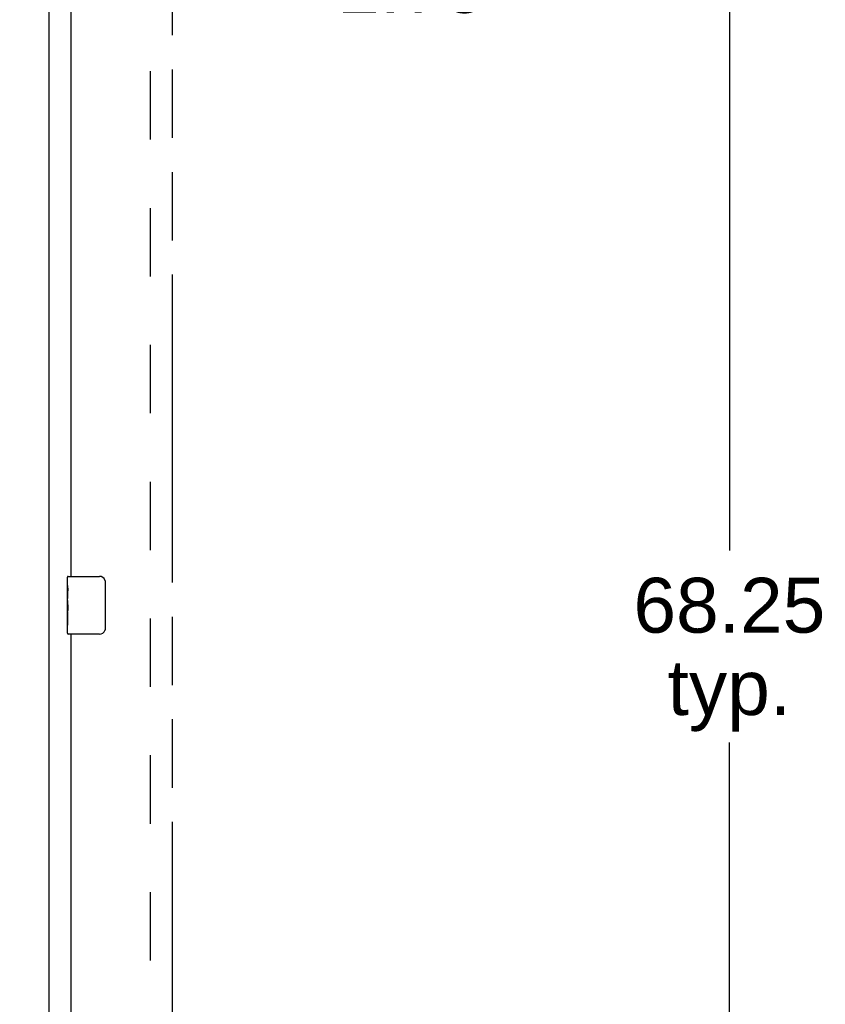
# Model space of a CAD drawing. Header units: inches. Extents: x 0 to 215, y 0 to 139.
# Tile 34 of 91: x 35 to 49, y 62 to 79. Entities that reach past the tile are written whole.
import ezdxf

# ---------------------------------------------------------------- set-up
doc = ezdxf.new("R2010")
doc.units = ezdxf.units.IN
doc.header["$LTSCALE"] = 11.835443
doc.header["$MEASUREMENT"] = 0
doc.linetypes.add('HIDDEN', pattern=[0.2, 0.1, -0.1])
doc.linetypes.add('PHANTOM', pattern=[0.8, 0.45, -0.05, 0.1, -0.05, 0.1, -0.05])
doc.layers.get('0').update_dxf_attribs({"linetype": 'CONTINUOUS'})
for name, color, linetype in [('02___PRT_ALL_AXES', 7, 'CONTINUOUS'), ('AVAILABLE_DOOR_SPACE', 7, 'CONTINUOUS'), ('DEFAULT_2', 8, 'HIDDEN'), ('DIMENSIONS', 7, 'CONTINUOUS')]:
    doc.layers.add(name, color=color, linetype=linetype)
doc.styles.get("Standard").update_dxf_attribs({"font": 'arial.ttf'})
doc.dimstyles.new('DIMSTYLE_1', dxfattribs={"dimtxt": 0.949367, "dimasz": 1.265823, "dimexe": 0.09, "dimexo": 0.07, "dimgap": 0.0375, "dimtad": 0, "dimtih": 1, "dimtoh": 1, "dimzin": 4, "dimdsep": 46, "dimtxsty": 'Standard', "dimblk": '_FILLED', "dimblk1": '_FILLED', "dimblk2": '_FILLED', "dimcen": 0.09, "dimazin": 1, "dimtfac": 1, "dimtofl": 0, "dimtmove": 0, "dimatfit": 3, "dimldrblk": '_FILLED', "dimfxl": 1, "dimtolj": 1, "dimtzin": 4, "dimarcsym": 0})

# ---------------------------------------------------------------- blocks, each defined once
blk = doc.blocks.new('_FILLED')
at = {"color": 0, "linetype": 'ByBlock'}
blk.add_solid([(0, 0), (-1, 0.2), (-1, -0.2)], dxfattribs=at)
blk = doc.blocks.new('*D11')
at = {"layer": 'DIMENSIONS', "color": 2, "linetype": 'Continuous'}
for p, q in [((35.523, 79.246), (32.991, 79.246)), ((37.273, 79.246), (39.653, 79.246))]:
    blk.add_line(p, q, dxfattribs=at)
at = {"layer": 'DIMENSIONS', "color": 2, "linetype": 'Continuous', "xscale": 1.2658227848, "yscale": 1.2658227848, "zscale": 1.2658227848}
blk.add_blockref('_FILLED', (35.523, 79.246), dxfattribs=at)
at = {"layer": 'DIMENSIONS', "color": 2, "linetype": 'Continuous', "xscale": 1.2658227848, "yscale": 1.2658227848, "zscale": 1.2658227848, "rotation": 180}
blk.add_blockref('_FILLED', (37.273, 79.246), dxfattribs=at)
at = {"layer": 'DIMENSIONS', "color": 2, "linetype": 'Continuous', "insert": (40.128, 79.721), "char_height": 0.9494, "width": 2.57988, "attachment_point": 1, "line_spacing_factor": 0.9}
blk.add_mtext('1.75', dxfattribs=at)
blk = doc.blocks.new('*D14')
at = {"layer": 'DIMENSIONS', "color": 2, "linetype": 'Continuous'}
for p, q in [((47.678, 102.647), (45.773, 102.647)), ((46.912, 102.647), (46.912, 69.472)), ((46.912, 34.397), (46.912, 66.149))]:
    blk.add_line(p, q, dxfattribs=at)
at = {"layer": 'DIMENSIONS', "color": 2, "linetype": 'Continuous', "xscale": 1.2658227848, "yscale": 1.2658227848, "zscale": 1.2658227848}
for p, rotation in [((46.912, 102.647), 90), ((46.912, 34.397), 270)]:
    blk.add_blockref('_FILLED', p, dxfattribs=dict(at, rotation=rotation))
at = {"layer": 'DIMENSIONS', "color": 2, "linetype": 'Continuous', "insert": (46.912, 68.997), "char_height": 0.9494, "width": 3.31749, "attachment_point": 2, "line_spacing_factor": 0.9}
blk.add_mtext('68.25\\Ptyp.', dxfattribs=at)

msp = doc.modelspace()

# ---------------------------------------------------------------- linework, layer by layer
at = {"color": 3, "linetype": 'Continuous'}
for p, q in [((35.148, 32.626), (35.148, 107.616)), ((35.523, 98.272), (35.523, 69.022)), ((35.523, 68.022), (35.523, 38.772))]:
    msp.add_line(p, q, dxfattribs=at)
at = {"color": 7, "linetype": 'Continuous'}
for p, q in [((35.463, 68.862), (35.463, 69.007)), ((35.478, 69.022), (36.018, 69.022)), ((36.118, 68.922), (36.118, 68.122)), ((35.463, 68.604), (35.463, 68.638)), ((35.463, 68.407), (35.463, 68.438)), ((35.463, 68.037), (35.463, 68.177)), ((36.018, 68.022), (35.478, 68.022))]:
    msp.add_line(p, q, dxfattribs=at)
for points in [[(36.111, 68.959), (36.113, 68.953), (36.115, 68.947), (36.116, 68.941), (36.117, 68.935), (36.118, 68.929), (36.118, 68.922)], [(36.118, 68.122), (36.118, 68.116), (36.117, 68.11), (36.116, 68.104), (36.115, 68.098), (36.113, 68.092), (36.111, 68.086)]]:
    msp.add_lwpolyline(points, dxfattribs=at)
for centre, radius, start, end in [((35.478, 69.007), 0.015, 90, 180), ((36.018, 68.922), 0.1, 21.1999, 90), ((35.478, 68.037), 0.015, 180, 270), ((36.018, 68.122), 0.1, 270, 338.7946)]:
    msp.add_arc(centre, radius, start, end, dxfattribs=at)
at = {"layer": '02___PRT_ALL_AXES', "color": 7, "linetype": 'Continuous'}
for p, q in [((35.463, 68.862), (35.463, 69.007)), ((35.463, 68.604), (35.463, 68.861)), ((35.469, 68.805), (35.463, 68.805)), ((35.463, 68.774), (35.47, 68.774)), ((35.47, 68.638), (35.47, 68.774)), ((35.463, 68.638), (35.47, 68.638)), ((35.463, 68.037), (35.463, 68.601)), ((35.465, 68.575), (35.463, 68.575)), ((35.465, 68.577), (35.466, 68.555)), ((35.463, 68.443), (35.469, 68.443)), ((35.463, 68.407), (35.47, 68.407)), ((35.463, 68.344), (35.47, 68.344)), ((35.47, 68.177), (35.47, 68.407)), ((35.463, 68.177), (35.47, 68.177))]:
    msp.add_line(p, q, dxfattribs=at)
for points in [[(35.463, 68.862), (35.463, 68.858), (35.464, 68.853), (35.464, 68.848), (35.466, 68.835)], [(35.466, 68.835), (35.467, 68.827), (35.468, 68.819), (35.468, 68.811)], [(35.468, 68.811), (35.469, 68.802), (35.47, 68.793), (35.47, 68.783), (35.47, 68.774)], [(35.463, 68.604), (35.463, 68.596), (35.464, 68.587), (35.465, 68.577)], [(35.466, 68.555), (35.467, 68.543), (35.468, 68.531), (35.469, 68.519), (35.47, 68.506), (35.47, 68.493), (35.47, 68.481), (35.47, 68.468), (35.47, 68.455), (35.469, 68.442), (35.468, 68.43), (35.467, 68.418)]]:
    msp.add_lwpolyline(points, dxfattribs=at)
msp.add_ellipse((35.726, 68.438), major_axis=(0.263, 0), ratio=0.432808, start_param=-3.141593, end_param=-2.961605, dxfattribs=at)
at = {"layer": 'AVAILABLE_DOOR_SPACE', "color": 4, "linetype": 'PHANTOM'}
msp.add_line((37.273, 102.647), (37.273, 34.397), dxfattribs=at)
at = {"layer": 'DEFAULT_2', "color": 8, "linetype": 'HIDDEN'}
msp.add_line((36.898, 33.97), (36.898, 103.074), dxfattribs=at)

# ---------------------------------------------------------------- dimensions: what is measured, and where the dimension line sits
at = {"layer": 'DIMENSIONS', "color": 2, "linetype": 'Continuous'}
dim = msp.add_linear_dim(base=(35.523, 79.246), p1=(37.273, 102.647), p2=(35.523, 68.867), angle=180, dimstyle='DIMSTYLE_1', dxfattribs=at)
dim.commit()
dim.dimension.update_dxf_attribs({"geometry": '*D11', "text_midpoint": (41.462, 79.241), "dimtype": 160})
dim = msp.add_linear_dim(base=(46.912, 34.397), p1=(45.703, 102.647), p2=(37.273, 34.397), angle=270, text='<>\\Ptyp.', dimstyle='DIMSTYLE_1', dxfattribs=at)
dim.commit()
dim.dimension.update_dxf_attribs({"geometry": '*D14', "text_midpoint": (46.912, 67.81), "dimtype": 160})

doc.saveas('drawing.dxf')
